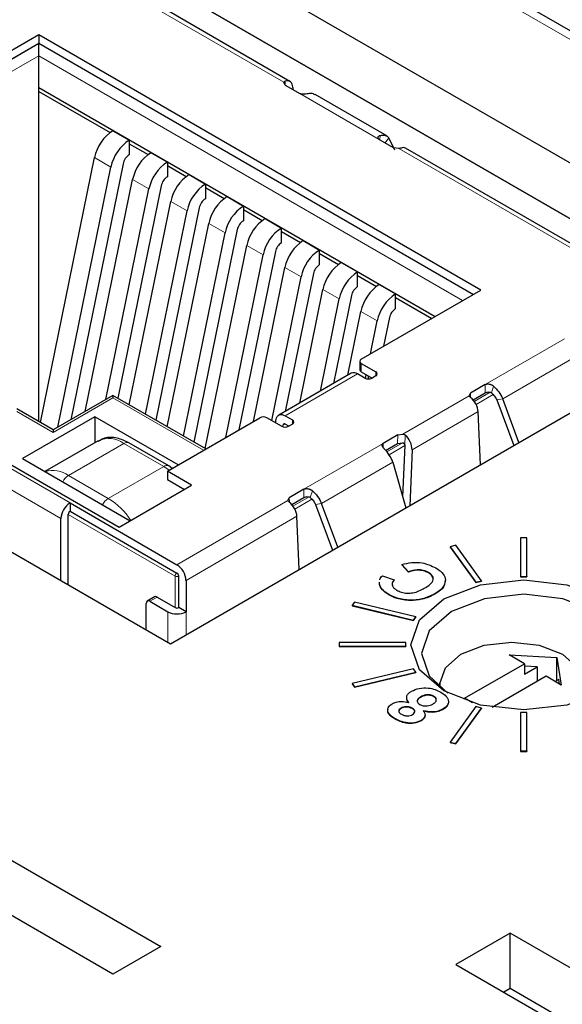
# Paper-space layout 'Blatt2' of a CAD drawing. Header units: millimetres. Extents: x 5 to 418, y 2 to 292.
# Tile 45 of 64: x 124.15 to 129.44, y 179.72 to 189.32. Entities that reach past the tile are written whole.
import ezdxf

# ---------------------------------------------------------------- set-up
doc = ezdxf.new("R2010")
doc.units = ezdxf.units.MM

psp = doc.layouts.new('Blatt2')

# ---------------------------------------------------------------- linework, layer by layer
at = {"color": 7, "linetype": 'Continuous', "lineweight": 18}
for p, q in [((138.7173, 183.8181), (96.998, 207.9022)), ((125.3757, 189.4904), (126.7234, 188.7124)), ((124.3322, 189.0927), (123.2892, 188.4906)), ((128.5748, 186.6435), (124.3322, 189.0927)), ((123.3422, 188.3988), (124.3322, 188.9702)), ((124.3322, 188.9702), (128.4687, 186.5823)), ((126.7381, 188.6835), (126.7364, 188.7232)), ((127.6539, 188.1548), (126.8794, 188.6019)), ((127.6658, 188.1942), (127.6563, 188.1535)), ((127.748, 188.1709), (127.7111, 188.1218)), ((127.8453, 188.0648), (130.2772, 186.6609)), ((124.8777, 187.9771), (125.0368, 187.8853)), ((125.2489, 187.7628), (125.408, 187.671)), ((125.6201, 187.5485), (125.7792, 187.4567)), ((125.9914, 187.3342), (126.1505, 187.2424)), ((126.3626, 187.1199), (126.5217, 187.0281)), ((126.7338, 186.9056), (126.8929, 186.8138)), ((127.1051, 186.6913), (127.2642, 186.5995)), ((127.4763, 186.477), (127.6354, 186.3851)), ((128.6879, 185.7638), (129.4623, 186.2109)), ((128.8602, 185.626), (129.5565, 186.028)), ((127.4788, 185.8883), (127.4788, 185.97)), ((127.4434, 185.8679), (126.7363, 185.4597)), ((127.6202, 185.8475), (127.6202, 185.8883)), ((128.6879, 185.6821), (128.6879, 185.7638)), ((128.7499, 185.6843), (128.7704, 185.7487)), ((124.4736, 185.2964), (125.057, 185.6332)), ((125.057, 185.6332), (125.9408, 185.1229)), ((127.8859, 185.2804), (128.5318, 185.6533)), ((128.5448, 185.6812), (128.5468, 185.6368)), ((128.7383, 185.6908), (128.581, 185.6)), ((128.5996, 185.5699), (128.7665, 185.6663)), ((128.8602, 185.626), (128.801, 185.6157)), ((124.12, 185.5005), (124.4736, 185.2964)), ((126.807, 185.4189), (126.807, 185.3781)), ((127.9747, 185.1275), (128.6199, 185.5)), ((126.7333, 185.3795), (126.7189, 185.3712)), ((123.5367, 185.2454), (124.638, 184.6096)), ((127.8341, 185.1892), (127.8376, 185.2729)), ((127.9039, 185.1683), (127.9083, 185.2708)), ((125.163, 185.1907), (124.6221, 184.8784)), ((125.163, 185.1907), (125.5519, 184.9662)), ((126.9201, 184.7433), (127.6945, 185.1903)), ((127.6945, 185.1903), (127.6945, 185.1479)), ((127.8824, 185.1967), (127.728, 185.1076)), ((127.7505, 185.0798), (127.9039, 185.1683)), ((123.4483, 185.0923), (124.5496, 184.4565)), ((125.5519, 184.9662), (125.011, 184.6539)), ((125.5519, 184.9662), (125.6064, 184.9299)), ((127.0924, 184.6055), (127.7887, 185.0075)), ((125.011, 184.6539), (124.6221, 184.8784)), ((126.9201, 184.6616), (126.9201, 184.7433)), ((126.777, 184.6607), (126.779, 184.6163)), ((126.9705, 184.6703), (126.8132, 184.5795)), ((126.8318, 184.5494), (126.9987, 184.6457)), ((127.0026, 184.7281), (126.9821, 184.6638)), ((125.681, 184.0075), (126.7641, 184.6328)), ((127.0924, 184.6055), (127.0332, 184.5951)), ((124.6203, 184.4974), (125.6633, 183.8953)), ((125.681, 183.9259), (124.638, 184.528)), ((125.7694, 183.8544), (126.8521, 184.4795)), ((125.6633, 183.8953), (125.6633, 183.589)), ((125.6987, 183.589), (125.6987, 183.8952)), ((125.4865, 183.6911), (125.4158, 183.6503)), ((125.5926, 183.5482), (125.5926, 183.2501)), ((125.7694, 183.5482), (125.7694, 183.3237))]:
    psp.add_line(p, q, dxfattribs=at)
at = {"color": 7, "linetype": 'Continuous', "lineweight": 25}
for p, q in [((138.8423, 183.8305), (97.123, 207.9146)), ((131.6276, 186.7056), (120.0664, 193.3797)), ((131.1568, 186.4338), (120.0664, 192.8362)), ((120.0664, 192.8362), (131.1568, 186.4338)), ((114.056, 189.91), (125.6172, 183.2359)), ((126.7824, 188.7206), (125.4417, 189.4946)), ((124.3322, 189.1744), (123.1654, 188.5008)), ((128.6455, 186.6843), (124.3322, 189.1744)), ((124.3322, 189.1744), (124.3322, 189.0927)), ((123.1654, 188.4192), (124.3322, 189.0927)), ((124.3322, 189.0927), (128.5748, 186.6435)), ((124.3322, 188.9702), (124.3322, 189.0927)), ((124.3322, 188.6232), (124.3322, 188.9702)), ((126.7364, 188.6845), (126.7234, 188.7124)), ((126.7364, 188.6845), (126.8794, 188.6019)), ((124.3322, 188.66), (128.2, 186.4271)), ((124.3322, 188.6232), (125.029, 188.2209)), ((124.3322, 185.4034), (124.3322, 188.6232)), ((126.8115, 188.6615), (126.8124, 188.6406)), ((127.7284, 188.1879), (127.0298, 188.5911)), ((125.057, 188.2395), (125.2161, 188.1477)), ((125.2161, 188.1477), (125.2161, 188.0048)), ((125.2161, 188.113), (125.4002, 188.0066)), ((127.6539, 188.1548), (127.797, 188.0722)), ((127.8055, 188.0507), (127.748, 188.1709)), ((125.4282, 188.0252), (125.5873, 187.9334)), ((127.8453, 188.0648), (127.797, 188.0722)), ((130.3397, 186.667), (127.9112, 188.0689)), ((124.349, 185.3937), (124.8777, 187.9771)), ((125.1563, 187.9173), (124.6455, 185.421)), ((125.5873, 187.9334), (125.5873, 187.7905)), ((124.5174, 185.3471), (125.0368, 187.8853)), ((125.5873, 187.8987), (125.7715, 187.7923)), ((125.7994, 187.8109), (125.9585, 187.7191)), ((124.7863, 185.5023), (125.2489, 187.7628)), ((125.9585, 187.7191), (125.9585, 187.5762)), ((124.9881, 185.6188), (125.408, 187.671)), ((125.5275, 187.703), (125.1037, 185.6316)), ((125.9585, 187.6843), (126.1427, 187.578)), ((125.2147, 185.5675), (125.6201, 187.5485)), ((126.1706, 187.5966), (126.3297, 187.5047)), ((125.3738, 185.4756), (125.7792, 187.4567)), ((125.8988, 187.4887), (125.4749, 185.4173)), ((126.3297, 187.5047), (126.3297, 187.3618)), ((126.3297, 187.47), (126.5139, 187.3637)), ((125.586, 185.3532), (125.9914, 187.3342)), ((126.5419, 187.3823), (126.701, 187.2904)), ((125.7451, 185.2613), (126.1505, 187.2424)), ((126.27, 187.2744), (125.8461, 185.203)), ((126.701, 187.1475), (126.701, 187.2904)), ((126.701, 187.2557), (126.8852, 187.1494)), ((126.9131, 187.168), (127.0722, 187.0761)), ((125.9572, 185.1388), (126.3626, 187.1199)), ((126.6412, 187.0601), (126.2855, 185.3219)), ((127.0722, 186.9332), (127.0722, 187.0761)), ((127.0722, 187.0414), (127.2564, 186.9351)), ((126.1574, 185.248), (126.5217, 187.0281)), ((127.2843, 186.9537), (127.4434, 186.8618)), ((126.4264, 185.4032), (126.7338, 186.9056)), ((127.4434, 186.7189), (127.4434, 186.8618)), ((126.6062, 185.4124), (126.8929, 186.8138)), ((127.0124, 186.8458), (126.7376, 185.5027)), ((127.4434, 186.8271), (127.6276, 186.7208)), ((125.6172, 183.2359), (131.6276, 186.7056)), ((126.8785, 185.584), (127.1051, 186.6913)), ((127.4788, 186.0108), (128.6455, 186.6843)), ((127.6556, 186.7394), (127.8147, 186.6475)), ((127.0802, 185.7005), (127.2642, 186.5995)), ((127.3837, 186.6315), (127.2083, 185.7744)), ((127.8147, 186.5046), (127.8147, 186.6475)), ((127.8147, 186.6128), (128.1682, 186.4088)), ((127.3492, 185.8558), (127.4763, 186.477)), ((127.5695, 186.0631), (127.6354, 186.3851)), ((127.7549, 186.4172), (127.6976, 186.1371)), ((127.4642, 185.9904), (127.4642, 185.9087)), ((127.4788, 185.97), (127.6202, 185.8883)), ((127.3809, 185.8741), (126.6738, 185.4659)), ((127.5142, 185.8271), (127.4434, 185.8679)), ((127.4788, 185.8883), (127.5848, 185.8271)), ((127.5206, 185.824), (127.5279, 185.86)), ((127.5495, 185.8186), (127.5495, 185.8475)), ((127.6202, 185.8475), (127.5849, 185.8271)), ((128.6879, 185.7638), (128.5448, 185.6812)), ((125.057, 185.6585), (124.4736, 185.3218)), ((125.9628, 185.1356), (125.057, 185.6585)), ((125.057, 185.6585), (125.057, 185.6332)), ((128.5318, 185.6533), (128.5448, 185.6812)), ((128.5699, 185.614), (128.6879, 185.6821)), ((128.801, 185.6157), (128.9669, 185.1696)), ((129.0183, 185.1993), (128.8602, 185.626)), ((124.4736, 185.3218), (124.12, 185.5259)), ((124.8802, 185.4495), (124.1731, 185.0413)), ((125.6933, 184.9801), (124.8802, 185.4495)), ((124.8802, 185.4495), (124.8802, 185.1965)), ((125.5873, 184.9188), (126.4888, 185.4393)), ((126.701, 185.3577), (126.5596, 185.4393)), ((126.6435, 185.3909), (126.6493, 185.4256)), ((126.7363, 185.4597), (126.807, 185.4189)), ((128.6429, 184.9826), (128.6199, 185.5)), ((124.4736, 185.3218), (124.4736, 185.2964)), ((126.7157, 185.3518), (126.7189, 185.3712)), ((126.7717, 185.3577), (126.7363, 185.3781)), ((126.807, 185.3781), (126.7717, 185.3577)), ((123.572, 185.2658), (125.1171, 184.3739)), ((127.8376, 185.2729), (127.6945, 185.1903)), ((127.8376, 185.2729), (127.8859, 185.2804)), ((124.913, 185.2155), (124.3922, 184.9148)), ((125.6019, 184.9711), (125.213, 185.1956)), ((127.7168, 185.1215), (127.8341, 185.1892)), ((127.8341, 185.1892), (127.8824, 185.1967)), ((127.9039, 185.1683), (127.883, 184.6731)), ((127.9747, 185.1275), (127.9517, 184.5835)), ((124.1731, 185.0413), (125.2231, 184.4351)), ((125.6332, 184.9453), (125.6019, 184.9711)), ((127.7887, 185.0075), (127.9144, 184.562)), ((125.8242, 184.7821), (125.5873, 184.9188)), ((125.5873, 184.9188), (125.5873, 184.8372)), ((125.5873, 184.8372), (125.7534, 184.7413)), ((125.1171, 184.3739), (125.8242, 184.7821)), ((126.9201, 184.7433), (126.777, 184.6607)), ((126.7641, 184.6328), (126.777, 184.6607)), ((126.8021, 184.5935), (126.9201, 184.6616)), ((124.638, 184.6096), (124.638, 184.528)), ((124.638, 184.6096), (125.681, 184.0075)), ((127.0332, 184.5951), (127.1991, 184.1491)), ((127.2505, 184.1788), (127.0924, 184.6055)), ((124.5496, 183.8522), (124.5496, 184.4565)), ((124.6203, 183.8114), (124.6203, 184.4974)), ((124.638, 184.528), (125.681, 183.9259)), ((126.8751, 183.9621), (126.8521, 184.4795)), ((129.0943, 184.2689), (129.0343, 184.2689)), ((129.0343, 184.2689), (129.0343, 183.8936)), ((129.0943, 183.8936), (129.0943, 184.2689)), ((128.4032, 184.1964), (128.3478, 184.1831)), ((128.3478, 184.1831), (128.5965, 183.8365)), ((128.3478, 184.1831), (128.3478, 184.1791)), ((128.3478, 184.1791), (128.5965, 183.8324)), ((128.652, 183.8497), (128.4032, 184.1964)), ((127.9387, 183.939), (127.8756, 184.0085)), ((127.8756, 184.0085), (127.8756, 184.0044)), ((127.9387, 183.9349), (127.8756, 184.0044)), ((125.6987, 183.589), (125.6987, 183.8952)), ((127.6862, 183.8992), (127.801, 183.8594)), ((127.9387, 183.939), (127.9387, 183.9349)), ((128.1341, 183.9322), (128.1341, 183.9281)), ((129.0343, 183.8936), (129.0343, 183.8896)), ((129.0343, 183.8936), (129.0943, 183.8936)), ((129.0343, 183.8896), (129.0943, 183.8895)), ((129.0943, 183.8936), (129.0943, 183.8895)), ((125.7694, 183.8544), (125.7694, 183.5482)), ((127.6559, 183.8178), (127.6586, 183.8382)), ((127.6559, 183.8137), (127.6586, 183.8341)), ((127.6559, 183.8178), (127.6559, 183.8137)), ((127.801, 183.8594), (127.801, 183.8553)), ((128.3013, 183.8593), (128.3013, 183.8552)), ((128.5965, 183.8365), (128.652, 183.8497)), ((128.5965, 183.8324), (128.652, 183.8456)), ((128.5965, 183.8365), (128.5965, 183.8324)), ((128.652, 183.8497), (128.652, 183.8456)), ((125.4615, 183.6936), (125.3908, 183.6528)), ((125.4865, 183.6911), (125.6633, 183.589)), ((127.7472, 183.7181), (127.7472, 183.7141)), ((128.198, 183.7242), (128.198, 183.7201)), ((125.3805, 183.3725), (125.3805, 183.6299)), ((125.4158, 183.6503), (125.5926, 183.5482)), ((125.7694, 183.5482), (125.6987, 183.589)), ((127.4128, 183.6434), (127.3899, 183.6114)), ((127.3899, 183.6114), (127.9904, 183.4678)), ((127.3899, 183.6114), (127.3899, 183.6073)), ((127.3899, 183.6073), (127.9904, 183.4637)), ((128.0134, 183.4998), (127.4128, 183.6434)), ((127.9565, 183.6609), (127.9565, 183.6569)), ((127.9904, 183.4678), (128.0134, 183.4998)), ((127.9904, 183.4637), (128.0134, 183.4957)), ((128.0134, 183.4998), (128.0134, 183.4957)), ((127.9904, 183.4678), (127.9904, 183.4637)), ((127.2643, 183.2471), (127.2643, 183.2124)), ((127.9143, 183.2471), (127.2643, 183.2471)), ((127.2643, 183.2124), (127.2643, 183.2083)), ((127.2643, 183.2124), (127.9143, 183.2124)), ((127.2643, 183.2083), (127.9143, 183.2083)), ((127.9143, 183.2124), (127.9143, 183.2471)), ((127.9143, 183.2124), (127.9143, 183.2083)), ((128.9221, 183.1273), (129.3888, 183.1028)), ((129.0706, 183.0416), (128.9221, 183.1273)), ((128.4872, 182.7048), (129.0706, 183.0416)), ((129.0706, 183.0416), (129.0706, 182.9395)), ((129.1943, 183.0109), (129.0706, 183.0174)), ((129.0706, 182.9395), (129.1943, 183.0109)), ((129.1943, 183.0109), (129.1943, 182.8681)), ((129.3888, 183.1028), (129.4312, 182.8334)), ((129.3888, 182.8783), (129.3888, 183.1028)), ((127.9904, 182.9917), (127.3899, 182.8481)), ((127.4128, 182.8161), (128.0134, 182.9597)), ((127.4128, 182.812), (128.0134, 182.9556)), ((128.0134, 182.9597), (127.9904, 182.9917)), ((128.0134, 182.9597), (128.0134, 182.9556)), ((129.2827, 182.9191), (128.7574, 182.6159)), ((129.4312, 182.8334), (129.2827, 182.9191)), ((127.3899, 182.8481), (127.4128, 182.8161)), ((127.3899, 182.8481), (127.3899, 182.844)), ((127.3899, 182.844), (127.4128, 182.812)), ((127.4128, 182.8161), (127.4128, 182.812)), ((128.2469, 182.8477), (128.2469, 182.8119)), ((129.4065, 182.8885), (129.3711, 182.8681)), ((129.4135, 182.8436), (129.4065, 182.8885)), ((128.1871, 182.7244), (128.1871, 182.7203)), ((128.0564, 182.7175), (128.0564, 182.7134)), ((128.5652, 182.6598), (128.4872, 182.7048)), ((121.6351, 182.5291), (125.5242, 180.2839)), ((127.869, 182.6093), (127.869, 182.6052)), ((127.976, 182.6077), (127.976, 182.6036)), ((128.2765, 182.5993), (128.2765, 182.5952)), ((128.5965, 182.623), (128.3478, 182.2764)), ((128.4032, 182.2631), (128.652, 182.6098)), ((128.4032, 182.259), (128.652, 182.6057)), ((128.652, 182.6098), (128.5965, 182.623)), ((128.652, 182.6098), (128.652, 182.6057)), ((129.0343, 182.5659), (129.0343, 182.1906)), ((129.0943, 182.5659), (129.0343, 182.5659)), ((129.0943, 182.1906), (129.0943, 182.5659)), ((127.8089, 182.5054), (127.8089, 182.5013)), ((128.0632, 182.4895), (128.0632, 182.4854)), ((125.0565, 180.0139), (121.1674, 182.2591)), ((128.3478, 182.2764), (128.3478, 182.2723)), ((128.3478, 182.2764), (128.4032, 182.2631)), ((128.3478, 182.2723), (128.4032, 182.259)), ((128.4032, 182.2631), (128.4032, 182.259)), ((129.0343, 182.1906), (129.0943, 182.1906)), ((129.0343, 182.1906), (129.0343, 182.1866)), ((129.0343, 182.1866), (129.0943, 182.1866)), ((129.0943, 182.1906), (129.0943, 182.1866)), ((128.932, 180.4143), (128.4016, 180.1081)), ((130.3462, 179.5979), (128.932, 180.4143)), ((128.932, 179.8743), (128.932, 180.4143)), ((125.5242, 180.2839), (125.0565, 180.0139)), ((128.4016, 180.1081), (129.8158, 179.2917)), ((128.932, 179.8743), (128.8694, 179.8381)), ((129.8785, 179.3279), (128.932, 179.8743))]:
    psp.add_line(p, q, dxfattribs=at)
at = {"color": 7, "linetype": 'Continuous', "lineweight": 25, "flags": 128}
for points in [[(126.6493, 185.4256), (126.6533, 185.4405), (126.6598, 185.4529), (126.6686, 185.4623), (126.6795, 185.4686), (126.6921, 185.4715), (126.7061, 185.471), (126.721, 185.467), (126.7363, 185.4597)], [(126.7363, 185.3781), (126.7333, 185.3795), (126.7303, 185.3803), (126.7275, 185.3804), (126.725, 185.3798), (126.7228, 185.3786), (126.721, 185.3767), (126.7197, 185.3742), (126.7189, 185.3712)], [(128.2865, 183.6747), (128.6434, 183.8123), (129.0643, 183.8607), (129.4853, 183.8123), (129.8422, 183.6747), (130.0806, 183.4687), (130.1643, 183.2257), (130.0806, 182.9827), (129.8422, 182.7766), (129.4853, 182.639), (129.0643, 182.5907), (128.6434, 182.639), (128.2865, 182.7766), (128.0481, 182.9827), (127.9643, 183.2257), (128.0481, 183.4687), (128.2865, 183.6747)], [(129.8046, 182.7559), (129.9866, 182.922), (130.0626, 183.1426), (129.9866, 183.3631), (129.7702, 183.55), (129.4463, 183.675), (129.0643, 183.7188), (128.6823, 183.675), (128.3585, 183.55)], [(128.3585, 183.55), (128.1421, 183.3631), (128.0661, 183.1426), (128.1421, 182.922), (128.3241, 182.7559)], [(128.25, 182.8093), (128.2469, 182.8477), (128.3001, 183.0023), (128.4519, 183.1334), (128.679, 183.221), (128.9469, 183.2518), (129.2147, 183.221), (129.4418, 183.1334), (129.5936, 183.0023), (129.6469, 182.8477), (129.5936, 182.693), (129.5677, 182.661)]]:
    psp.add_lwpolyline(points, dxfattribs=at)
at = {"color": 7, "linetype": 'Continuous', "lineweight": 25}
for centre, radius, start, end in [((125.2806, 187.8942), 0.4114, 122.93479, 168.37269), ((125.4397, 187.8024), 0.4114, 122.93479, 168.37269), ((125.2906, 187.8897), 0.1372, 122.94, 168.37148), ((125.6519, 187.6799), 0.4114, 122.93479, 168.37269), ((125.811, 187.5881), 0.4114, 122.93479, 168.37269), ((126.0231, 187.4656), 0.4114, 122.93479, 168.37269), ((125.6619, 187.6753), 0.1372, 122.94, 168.37148), ((126.1822, 187.3738), 0.4114, 122.93479, 168.37269), ((126.0331, 187.461), 0.1372, 122.94, 168.37148), ((126.3943, 187.2513), 0.4114, 122.93479, 168.37269), ((126.5534, 187.1595), 0.4114, 122.93479, 168.37269), ((126.4043, 187.2467), 0.1372, 122.94, 168.37148), ((126.7656, 187.037), 0.4114, 122.93479, 168.37269), ((126.9247, 186.9451), 0.4114, 122.93479, 168.37269), ((126.7756, 187.0324), 0.1372, 122.94, 168.37148), ((127.1368, 186.8227), 0.4114, 122.93479, 168.37269), ((127.2959, 186.7308), 0.4114, 122.93479, 168.37269), ((127.508, 186.6084), 0.4114, 122.93479, 168.37269), ((127.1468, 186.8181), 0.1372, 122.94, 168.37148), ((127.6671, 186.5165), 0.4114, 122.93479, 168.37269), ((127.518, 186.6038), 0.1372, 122.94, 168.37148), ((127.8792, 186.3941), 0.4114, 122.93479, 168.37269), ((128.0383, 186.3022), 0.4114, 122.93479, 168.37269), ((127.8893, 186.3895), 0.1372, 122.94, 168.37148), ((127.4865, 185.9904), 0.0218, 110.78608, 249.21022), ((127.4892, 185.9112), 0.0251, 185.67994, 245.62769), ((127.407, 185.8187), 0.0612, 53.48327, 115.21798), ((127.5495, 185.8953), 0.0768, 242.60577, 297.39423), ((127.6125, 185.8679), 0.0218, 290.76505, 69.23495), ((126.5242, 185.3711), 0.0768, 62.60709, 117.39414), ((126.7993, 185.3985), 0.0218, 290.7865, 69.2135), ((126.7363, 185.4259), 0.0769, 242.61125, 297.38875), ((124.7415, 184.4478), 0.1921, 122.60912, 177.39285), ((124.6587, 184.4956), 0.0384, 122.60921, 177.40065), ((125.5774, 183.8457), 0.1921, 2.60657, 57.39195), ((125.6603, 183.8935), 0.0384, 2.60152, 57.39355), ((125.4719, 183.6707), 0.0251, 54.35065, 114.30241), ((125.402, 183.6334), 0.0218, 50.77444, 189.22153), ((125.681, 183.6232), 0.0384, 242.60132, 297.39375), ((125.681, 183.7188), 0.1921, 242.60909, 297.39041)]:
    psp.add_arc(centre, radius, start, end, dxfattribs=at)
at = {"color": 7, "linetype": 'Continuous', "lineweight": 18}
for centre, radius, start, end in [((125.0166, 184.9862), 0.2515, 54.38636, 114.30356), ((125.1923, 185.1498), 0.0503, 65.66891, 125.61993), ((125.5812, 184.9253), 0.0503, 65.70131, 125.60943), ((124.4721, 184.6641), 0.2616, 55.01455, 107.37211), ((124.7016, 184.7525), 0.149, 122.26942, 155.43508), ((125.0905, 184.5279), 0.149, 122.26942, 155.43508), ((124.6403, 184.0559), 0.7036, 33.01958, 58.21118), ((125.7017, 183.8935), 0.0384, 122.60921, 177.40065), ((125.681, 183.9294), 0.0384, 242.60132, 297.39375), ((125.6603, 183.8935), 0.0384, 2.60152, 57.39355)]:
    psp.add_arc(centre, radius, start, end, dxfattribs=at)
at = {"color": 7, "linetype": 'Continuous', "lineweight": 25}
for centre, major_axis, ratio, start_param, end_param in [((126.7231, 188.6105), (0.0575, 0.1111), 0.605449, 5.470098, 6.839537), ((127.8456, 187.9625), (0.0669, 0.1056), 0.547864, 0.022607, 0.606566), ((128.5315, 185.551), (-0.0669, 0.1056), 0.547864, 3.904465, 5.273903), ((127.8863, 185.1785), (-0.0575, 0.1111), 0.605449, 3.95468, 5.324118), ((126.7637, 184.5305), (-0.0669, 0.1056), 0.547864, 3.904465, 5.273903)]:
    psp.add_ellipse(centre, major_axis=major_axis, ratio=ratio, start_param=start_param, end_param=end_param, dxfattribs=at)
for points, knots in [([(126.7234, 188.7124), (126.7252, 188.7152), (126.7282, 188.7198), (126.734, 188.7222), (126.7364, 188.7232)], [0, 0, 0, 0, 0.593433, 1, 1, 1, 1]), ([(126.9619, 188.6005), (126.9542, 188.5991), (126.9451, 188.5975), (126.9325, 188.5961), (126.9273, 188.5957), (126.9173, 188.595), (126.904, 188.595), (126.889, 188.5974), (126.8825, 188.6005), (126.8794, 188.6019)], [0, 0, 0, 0, 0.328089, 0.388149, 0.448151, 0.508242, 0.725976, 0.874387, 1, 1, 1, 1]), ([(127.0282, 188.5884), (127.0232, 188.5923), (127.0056, 188.6059), (126.9802, 188.6027), (126.9619, 188.6005)], [0, 0, 0, 0, 0.284945, 1, 1, 1, 1]), ([(127.6539, 188.1548), (127.6513, 188.1567), (127.6461, 188.1604), (127.6424, 188.1683), (127.6427, 188.1755), (127.6451, 188.1806), (127.6475, 188.1839), (127.6499, 188.1863), (127.6533, 188.1889), (127.6564, 188.1908), (127.6608, 188.1928), (127.6637, 188.1936), (127.6658, 188.1942)], [0, 0, 0, 0, 0.132976, 0.265299, 0.458326, 0.555802, 0.604524, 0.701933, 0.75056, 0.847951, 0.89662, 1, 1, 1, 1]), ([(127.6658, 188.1942), (127.6823, 188.1963), (127.7154, 188.2005), (127.7372, 188.1808), (127.748, 188.1709)], [0, 0, 0, 0, 0.50002, 1, 1, 1, 1]), ([(127.8676, 188.0702), (127.8637, 188.0689), (127.8571, 188.0668), (127.8487, 188.0654), (127.8453, 188.0648)], [0, 0, 0, 0, 0.593427, 1, 1, 1, 1]), ([(128.6879, 185.7638), (128.6911, 185.7653), (128.6975, 185.7682), (128.7114, 185.7704), (128.7246, 185.7697), (128.7347, 185.7675), (128.7417, 185.7654), (128.7472, 185.7633), (128.7537, 185.7602), (128.7587, 185.7574), (128.7647, 185.7534), (128.7681, 185.7506), (128.7704, 185.7487)], [0, 0, 0, 0, 0.132957, 0.265299, 0.458341, 0.555851, 0.604476, 0.701904, 0.750574, 0.847966, 0.896619, 1, 1, 1, 1]), ([(128.7704, 185.7487), (128.7882, 185.7309), (128.8238, 185.6954), (128.8481, 185.6492), (128.8602, 185.626)], [0, 0, 0, 0, 0.50002, 1, 1, 1, 1]), ([(128.5449, 185.6383), (128.5414, 185.6413), (128.5357, 185.6463), (128.5329, 185.6513), (128.5318, 185.6533)], [0, 0, 0, 0, 0.593391, 1, 1, 1, 1]), ([(128.6879, 185.6821), (128.6932, 185.6847), (128.703, 185.6893), (128.7196, 185.692), (128.7336, 185.6908), (128.7434, 185.6873), (128.7478, 185.684), (128.7494, 185.6828)], [0, 0, 0, 0, 0.303377, 0.548066, 0.744444, 0.909932, 1, 1, 1, 1]), ([(128.7494, 185.6828), (128.7555, 185.6772), (128.7714, 185.6625), (128.789, 185.6386), (128.7982, 185.621), (128.801, 185.6157)], [0, 0, 0, 0, 0.300333, 0.787892, 1, 1, 1, 1]), ([(125.213, 185.1956), (125.1746, 185.2136), (125.0968, 185.25), (124.9866, 185.2536), (124.9314, 185.22), (124.9105, 185.2072)], [0, 0, 0, 0, 0.377306, 0.764497, 1, 1, 1, 1]), ([(127.8859, 185.2804), (127.8909, 185.2793), (127.8993, 185.2774), (127.9057, 185.2727), (127.9083, 185.2708)], [0, 0, 0, 0, 0.5935463, 1, 1, 1, 1]), ([(127.7064, 185.1344), (127.7047, 185.1362), (127.7013, 185.1396), (127.6968, 185.1448), (127.6928, 185.15), (127.6899, 185.1544), (127.6874, 185.1587), (127.6858, 185.1621), (127.6837, 185.168), (127.6828, 185.1755), (127.686, 185.1842), (127.692, 185.1885), (127.6945, 185.1903)], [0, 0, 0, 0, 0.086555, 0.173057, 0.259575, 0.346115, 0.389341, 0.475868, 0.519105, 0.693622, 0.869134, 1, 1, 1, 1]), ([(127.7887, 185.0075), (127.7778, 185.0313), (127.7561, 185.0791), (127.723, 185.116), (127.7064, 185.1344)], [0, 0, 0, 0, 0.49998, 1, 1, 1, 1]), ([(127.8824, 185.1967), (127.885, 185.1961), (127.8902, 185.1948), (127.8965, 185.1897), (127.9009, 185.1832), (127.9037, 185.1756), (127.9039, 185.1708), (127.9039, 185.1683)], [0, 0, 0, 0, 0.2014097, 0.4034311, 0.5935058, 0.7880123, 1, 1, 1, 1]), ([(126.9201, 184.7433), (126.9233, 184.7448), (126.9297, 184.7477), (126.9436, 184.7499), (126.9568, 184.7492), (126.9669, 184.747), (126.974, 184.7449), (126.9794, 184.7428), (126.9859, 184.7397), (126.9909, 184.7369), (126.9969, 184.7329), (127.0003, 184.73), (127.0026, 184.7281)], [0, 0, 0, 0, 0.132961, 0.265308, 0.4583, 0.555813, 0.604475, 0.701906, 0.750578, 0.847973, 0.896616, 1, 1, 1, 1]), ([(126.9201, 184.6616), (126.9255, 184.6642), (126.9352, 184.6688), (126.9519, 184.6715), (126.9658, 184.6703), (126.9756, 184.6668), (126.98, 184.6634), (126.9816, 184.6623)], [0, 0, 0, 0, 0.303391, 0.54809, 0.744478, 0.909928, 1, 1, 1, 1]), ([(126.9816, 184.6623), (126.9877, 184.6567), (127.0037, 184.642), (127.0212, 184.6181), (127.0304, 184.6005), (127.0332, 184.5951)], [0, 0, 0, 0, 0.300331, 0.787888, 1, 1, 1, 1]), ([(127.0026, 184.7281), (127.0204, 184.7104), (127.056, 184.6749), (127.0803, 184.6287), (127.0924, 184.6055)], [0, 0, 0, 0, 0.500021, 1, 1, 1, 1]), ([(126.7771, 184.6178), (126.7737, 184.6208), (126.7679, 184.6258), (126.7652, 184.6308), (126.7641, 184.6328)], [0, 0, 0, 0, 0.593476, 1, 1, 1, 1]), ([(127.8756, 184.0085), (127.9067, 184.0167), (127.9689, 184.0331), (128.0961, 184.0286), (128.165, 183.996), (128.2071, 183.9762)], [0, 0, 0, 0, 0.281099, 0.560973, 1, 1, 1, 1]), ([(128.2071, 183.9762), (128.2357, 183.9571), (128.2868, 183.9231), (128.2968, 183.8788), (128.3013, 183.8593)], [0, 0, 0, 0, 0.559949, 1, 1, 1, 1]), ([(127.6614, 183.8594), (127.6616, 183.8612), (127.663, 183.8754), (127.6754, 183.8881), (127.6862, 183.8992)], [0, 0, 0, 0, 0.124337, 1, 1, 1, 1]), ([(128.1341, 183.9322), (128.1186, 183.9395), (128.0875, 183.954), (128.0136, 183.9607), (127.9671, 183.9472), (127.9387, 183.939)], [0, 0, 0, 0, 0.280356, 0.560343, 1, 1, 1, 1]), ([(128.1341, 183.9281), (128.1186, 183.9354), (128.0875, 183.95), (128.0136, 183.9566), (127.9671, 183.9431), (127.9387, 183.9349)], [0, 0, 0, 0, 0.280356, 0.560343, 1, 1, 1, 1]), ([(128.0947, 183.7772), (128.1144, 183.7893), (128.1536, 183.8135), (128.1876, 183.8572), (128.1775, 183.9016), (128.1486, 183.922), (128.1341, 183.9322)], [0, 0, 0, 0, 0.281353, 0.560491, 0.780063, 1, 1, 1, 1]), ([(128.1763, 183.8773), (128.1756, 183.8836), (128.1732, 183.9031), (128.1499, 183.918), (128.1341, 183.9281)], [0, 0, 0, 0, 0.324902, 1, 1, 1, 1]), ([(127.7472, 183.7181), (127.7222, 183.7344), (127.6776, 183.7635), (127.6626, 183.8012), (127.6559, 183.8178)], [0, 0, 0, 0, 0.559986, 1, 1, 1, 1]), ([(127.7472, 183.7141), (127.7222, 183.7303), (127.6776, 183.7594), (127.6626, 183.7971), (127.6559, 183.8137)], [0, 0, 0, 0, 0.559986, 1, 1, 1, 1]), ([(127.801, 183.8594), (127.7931, 183.8501), (127.7773, 183.8315), (127.7807, 183.8019), (127.798, 183.7771), (127.8167, 183.7649), (127.826, 183.7588)], [0, 0, 0, 0, 0.279865, 0.559171, 0.779492, 1, 1, 1, 1]), ([(127.801, 183.8553), (127.7924, 183.846), (127.7784, 183.8306), (127.7819, 183.8136), (127.7833, 183.8069)], [0, 0, 0, 0, 0.608031, 1, 1, 1, 1]), ([(127.826, 183.7588), (127.8406, 183.7516), (127.8698, 183.7371), (127.9266, 183.728), (128.0116, 183.7333), (128.0605, 183.7591), (128.0947, 183.7772)], [0, 0, 0, 0, 0.187245, 0.374093, 0.560807, 1, 1, 1, 1]), ([(128.3013, 183.8593), (128.295, 183.8306), (128.2838, 183.7792), (128.2243, 183.741), (128.198, 183.7242)], [0, 0, 0, 0, 0.55823, 1, 1, 1, 1]), ([(128.3013, 183.8552), (128.295, 183.8265), (128.2838, 183.7752), (128.2243, 183.7369), (128.198, 183.7201)], [0, 0, 0, 0, 0.55823, 1, 1, 1, 1]), ([(127.9565, 183.6609), (127.9121, 183.6653), (127.8325, 183.6731), (127.7734, 183.7044), (127.7472, 183.7181)], [0, 0, 0, 0, 0.5582573, 1, 1, 1, 1]), ([(127.9565, 183.6569), (127.9121, 183.6612), (127.8325, 183.669), (127.7734, 183.7003), (127.7472, 183.7141)], [0, 0, 0, 0, 0.5582573, 1, 1, 1, 1]), ([(128.198, 183.7242), (128.1588, 183.7043), (128.0888, 183.6688), (127.9969, 183.6634), (127.9565, 183.6609)], [0, 0, 0, 0, 0.560218, 1, 1, 1, 1]), ([(128.198, 183.7201), (128.1588, 183.7002), (128.0888, 183.6648), (127.9969, 183.6593), (127.9565, 183.6569)], [0, 0, 0, 0, 0.560218, 1, 1, 1, 1]), ([(127.9437, 182.6635), (127.9364, 182.6738), (127.9218, 182.6945), (127.9213, 182.7264), (127.9393, 182.7536), (127.9595, 182.7668), (127.9696, 182.7734)], [0, 0, 0, 0, 0.2803484, 0.5597517, 0.7796729, 1, 1, 1, 1]), ([(127.9696, 182.7734), (127.9933, 182.7842), (128.0408, 182.806), (128.1287, 182.808), (128.2014, 182.7918), (128.237, 182.7739), (128.2548, 182.7649)], [0, 0, 0, 0, 0.279399, 0.558455, 0.779029, 1, 1, 1, 1]), ([(128.1871, 182.7244), (128.176, 182.7293), (128.1538, 182.7391), (128.1128, 182.7392), (128.0804, 182.7302), (128.0644, 182.7217), (128.0564, 182.7175)], [0, 0, 0, 0, 0.2791882, 0.5582759, 0.7788711, 1, 1, 1, 1]), ([(128.1871, 182.7203), (128.176, 182.7252), (128.1538, 182.735), (128.1128, 182.7351), (128.0804, 182.7261), (128.0644, 182.7176), (128.0564, 182.7134)], [0, 0, 0, 0, 0.2791882, 0.5582759, 0.7788711, 1, 1, 1, 1]), ([(128.1764, 182.6476), (128.1858, 182.6536), (128.2045, 182.6658), (128.2143, 182.6883), (128.2081, 182.7094), (128.1941, 182.7194), (128.1871, 182.7244)], [0, 0, 0, 0, 0.28058, 0.55952, 0.779825, 1, 1, 1, 1]), ([(128.2098, 182.6918), (128.2089, 182.6962), (128.2068, 182.707), (128.1945, 182.7154), (128.1871, 182.7203)], [0, 0, 0, 0, 0.407329, 1, 1, 1, 1]), ([(128.2548, 182.7649), (128.2746, 182.7516), (128.3141, 182.7251), (128.3359, 182.6767), (128.3227, 182.631), (128.2919, 182.6099), (128.2765, 182.5993)], [0, 0, 0, 0, 0.280541, 0.560156, 0.77986, 1, 1, 1, 1]), ([(127.8089, 182.5054), (127.7908, 182.5169), (127.7549, 182.5398), (127.7325, 182.5821), (127.7418, 182.6228), (127.7682, 182.6419), (127.7814, 182.6515)], [0, 0, 0, 0, 0.281011, 0.56015, 0.780157, 1, 1, 1, 1]), ([(127.7814, 182.6515), (127.7941, 182.6575), (127.8195, 182.6695), (127.8791, 182.6761), (127.9192, 182.6682), (127.9437, 182.6635)], [0, 0, 0, 0, 0.280218, 0.560398, 1, 1, 1, 1]), ([(127.9437, 182.6594), (127.9351, 182.6697), (127.9244, 182.6826), (127.9252, 182.6966), (127.9253, 182.6994)], [0, 0, 0, 0, 0.798681, 1, 1, 1, 1]), ([(128.0564, 182.7134), (128.0479, 182.7075), (128.0309, 182.6959), (128.0225, 182.6786), (128.0263, 182.67), (128.0269, 182.6688)], [0, 0, 0, 0, 0.463787, 0.925503, 1, 1, 1, 1]), ([(128.0564, 182.7175), (128.0476, 182.7116), (128.0301, 182.6999), (128.023, 182.6781), (128.0303, 182.6583), (128.0437, 182.6489), (128.0505, 182.6443)], [0, 0, 0, 0, 0.280261, 0.559269, 0.779644, 1, 1, 1, 1]), ([(128.0505, 182.6443), (128.061, 182.6395), (128.0821, 182.6301), (128.1206, 182.629), (128.1531, 182.6356), (128.1686, 182.6436), (128.1764, 182.6476)], [0, 0, 0, 0, 0.279501, 0.55904, 0.779248, 1, 1, 1, 1]), ([(128.3251, 182.6529), (128.3234, 182.6446), (128.319, 182.6225), (128.2928, 182.6057), (128.2765, 182.5952)], [0, 0, 0, 0, 0.3766503, 1, 1, 1, 1]), ([(127.8089, 182.5013), (127.7913, 182.5128), (127.7562, 182.5356), (127.7324, 182.5718), (127.7397, 182.592), (127.7416, 182.5972)], [0, 0, 0, 0, 0.428234, 0.853616, 1, 1, 1, 1]), ([(127.869, 182.6093), (127.8618, 182.6044), (127.8474, 182.5945), (127.8451, 182.5758), (127.8544, 182.56), (127.8659, 182.5525), (127.8716, 182.5487)], [0, 0, 0, 0, 0.279992, 0.558815, 0.779302, 1, 1, 1, 1]), ([(127.869, 182.6052), (127.8611, 182.6003), (127.8498, 182.5934), (127.8494, 182.5843), (127.8492, 182.5816)], [0, 0, 0, 0, 0.706625, 1, 1, 1, 1]), ([(127.976, 182.6077), (127.9674, 182.6119), (127.95, 182.6203), (127.9179, 182.6242), (127.8891, 182.6195), (127.8757, 182.6127), (127.869, 182.6093)], [0, 0, 0, 0, 0.2802119, 0.5594773, 0.7793127, 1, 1, 1, 1]), ([(127.976, 182.6036), (127.9674, 182.6078), (127.95, 182.6163), (127.9179, 182.6201), (127.8891, 182.6154), (127.8757, 182.6086), (127.869, 182.6052)], [0, 0, 0, 0, 0.2802119, 0.5594773, 0.7793127, 1, 1, 1, 1]), ([(127.8716, 182.5487), (127.8802, 182.5445), (127.8974, 182.536), (127.9292, 182.5322), (127.958, 182.5363), (127.9714, 182.543), (127.9781, 182.5464)], [0, 0, 0, 0, 0.280212, 0.559643, 0.779462, 1, 1, 1, 1]), ([(127.9781, 182.5464), (127.9855, 182.5513), (128.0002, 182.5613), (128.0032, 182.5802), (127.9934, 182.5962), (127.9818, 182.6039), (127.976, 182.6077)], [0, 0, 0, 0, 0.280222, 0.558876, 0.77935, 1, 1, 1, 1]), ([(127.9986, 182.5663), (127.9999, 182.5699), (128.0028, 182.5786), (127.9931, 182.5921), (127.9817, 182.5998), (127.976, 182.6036)], [0, 0, 0, 0, 0.266258, 0.632984, 1, 1, 1, 1]), ([(128.0843, 182.5823), (128.0902, 182.5735), (128.1019, 182.556), (128.1028, 182.5293), (128.0885, 182.5061), (128.0716, 182.495), (128.0632, 182.4895)], [0, 0, 0, 0, 0.280281, 0.559887, 0.779849, 1, 1, 1, 1]), ([(128.0993, 182.5436), (128.1002, 182.5369), (128.1022, 182.5227), (128.0883, 182.502), (128.0716, 182.4909), (128.0632, 182.4854)], [0, 0, 0, 0, 0.313667, 0.656687, 1, 1, 1, 1]), ([(128.2765, 182.5993), (128.2616, 182.592), (128.2318, 182.5775), (128.1617, 182.5674), (128.1136, 182.5767), (128.0843, 182.5823)], [0, 0, 0, 0, 0.2807586, 0.5609613, 1, 1, 1, 1]), ([(128.2765, 182.5952), (128.2616, 182.5879), (128.2318, 182.5734), (128.1617, 182.5634), (128.1136, 182.5726), (128.0843, 182.5782)], [0, 0, 0, 0, 0.2807586, 0.5609613, 1, 1, 1, 1]), ([(128.0632, 182.4895), (128.0416, 182.4798), (127.9983, 182.4605), (127.8954, 182.4638), (127.8417, 182.4896), (127.8089, 182.5054)], [0, 0, 0, 0, 0.279942, 0.55992, 1, 1, 1, 1]), ([(128.0632, 182.4854), (128.0416, 182.4757), (127.9983, 182.4564), (127.8954, 182.4597), (127.8417, 182.4855), (127.8089, 182.5013)], [0, 0, 0, 0, 0.279942, 0.55992, 1, 1, 1, 1])]:
    psp.add_open_spline(points, degree=3, knots=knots, dxfattribs=at)

doc.saveas('drawing.dxf')
